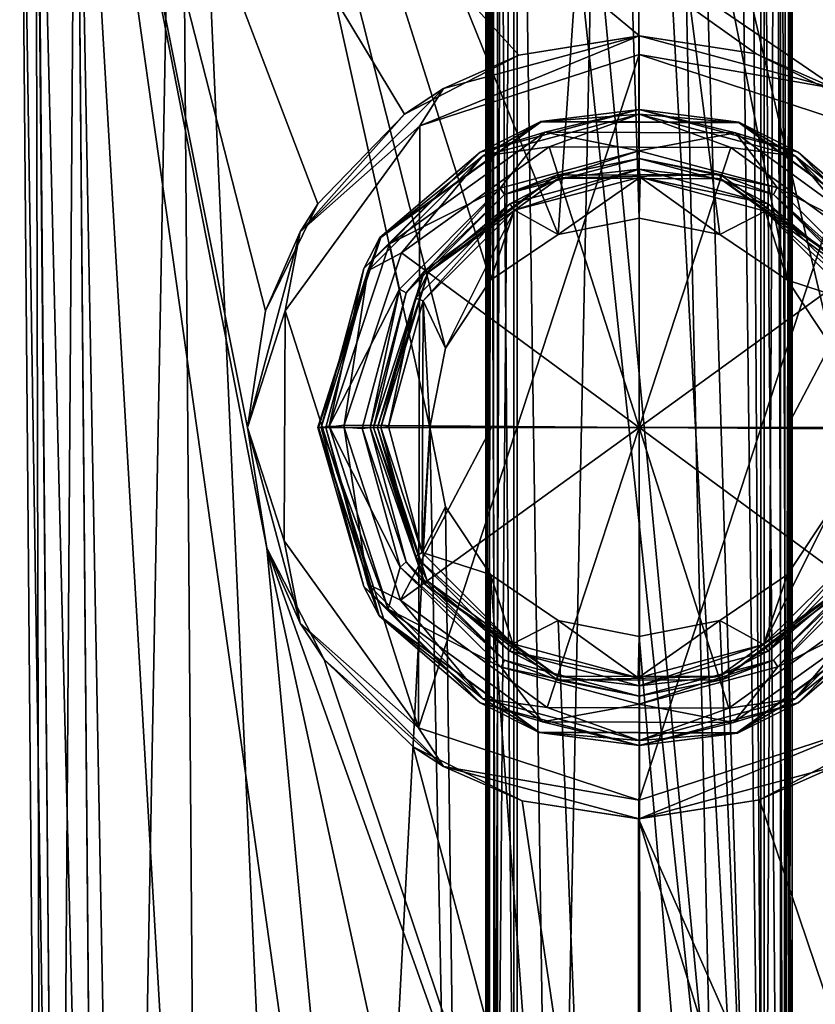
# Model space of a CAD drawing. Header units: metres. Extents: x -106 to 106, y -111 to 81.
# Tile 5 of 29: x -17 to 5, y -67 to -41. Entities that reach past the tile are written whole.
import ezdxf

# ---------------------------------------------------------------- set-up
doc = ezdxf.new("R2010")
doc.units = ezdxf.units.M
doc.layers.add('solid_20_422_013_000', color=7, linetype='CONTINUOUS')

msp = doc.modelspace()

# ---------------------------------------------------------------- linework, layer by layer
at = {"layer": 'solid_20_422_013_000'}
for points in [[(-2.287653, -88.318199, 77.696732), (-0.058142, 20.02953, 77.699997), (-3.259608, -22.351816, 77.693359)], [(-2.287653, -88.318199, 77.696732), (0.037676, -89.254524, 77.699997), (-0.058142, 20.02953, 77.699997)], [(3.259619, -86, 77.693359), (3.259585, -22.351816, 77.693359), (-0.058142, 20.02953, 77.699997)], [(2.315557, -88.291878, 77.696648), (3.259619, -86, 77.693359), (-0.058142, 20.02953, 77.699997)], [(0.037676, -89.254524, 77.699997), (2.315557, -88.291878, 77.696648), (-0.058142, 20.02953, 77.699997)], [(-15.078767, -28.81238, 19), (-13.75762, -99.579803, 19), (-12.313446, -21.756683, 19)], [(-13.75762, -99.579803, 19), (-11.684192, -103.584686, 19), (-12.313446, -21.756683, 19)], [(-2.161964, -46.834698, 19), (-0.662487, -24.99122, 19), (-12.313446, -21.756683, 19)], [(-11.684192, -103.584686, 19), (-8.486593, -106.755363, 19), (-12.313446, -21.756683, 19)], [(-5.599933, -52, 19), (-12.313446, -21.756683, 19), (-8.486593, -106.755363, 19)], [(-3.977871, -48.06007, 19), (-2.161964, -46.834698, 19), (-12.313446, -21.756683, 19)], [(-5.180429, -49.87524, 19), (-3.977871, -48.06007, 19), (-12.313446, -21.756683, 19)], [(-5.599933, -52, 19), (-5.180429, -49.87524, 19), (-12.313446, -21.756683, 19)], [(-4.09812, -86, 66.456543), (-4.006546, -22.351814, 76.949913), (-4.078592, -22.4097, 68.694206)], [(-4.006547, -86, 76.949783), (-4.006546, -22.351814, 76.949913), (-4.09812, -86, 66.456543)], [(-3.786991, -86, 77.47361), (-4.006546, -22.351814, 76.949913), (-4.006547, -86, 76.949783)], [(-3.786991, -86, 77.47361), (-3.784947, -22.351816, 77.475647), (-4.006546, -22.351814, 76.949913)], [(-3.786991, -86, 77.47361), (-3.259608, -86, 77.693359), (-3.784947, -22.351816, 77.475647)], [(-3.259608, -86, 77.693359), (-3.259608, -22.351816, 77.693359), (-3.784947, -22.351816, 77.475647)], [(-2.287653, -88.318199, 77.696732), (-3.259608, -22.351816, 77.693359), (-3.259608, -86, 77.693359)], [(3.786325, -86, 77.474274), (3.790014, -22.351816, 77.470566), (3.259585, -22.351816, 77.693359)], [(3.786325, -86, 77.474274), (3.259585, -22.351816, 77.693359), (3.259619, -86, 77.693359)], [(3.786325, -86, 77.474274), (4.006546, -86, 76.949913), (3.790014, -22.351816, 77.470566)], [(4.006546, -86, 76.949913), (4.006547, -22.351814, 76.949745), (3.790014, -22.351816, 77.470566)], [(4.006546, -86, 76.949913), (4.078593, -22.409681, 68.694176), (4.006547, -22.351814, 76.949745)], [(-4.09812, -86, 66.456543), (-4.088339, -22.410892, 67.577362), (-4.09812, -22.406483, 66.456543)], [(-4.09812, -86, 66.456543), (-4.09812, -22.406483, 66.456543), (-4.050202, -22.474401, 66.186142)], [(-4.09812, -86, 66.456543), (-4.078592, -22.4097, 68.694206), (-4.088339, -22.410892, 67.577362)], [(-4.09812, -86, 66.456543), (-4.050202, -22.474401, 66.186142), (-3.9062, -22.63464, 65.948921)], [(-3.880752, -86, 65.921951), (-4.09812, -86, 66.456543), (-3.9062, -22.63464, 65.948921)], [(-3.880752, -86, 65.921951), (-3.9062, -22.63464, 65.948921), (-3.671247, -22.850721, 65.773163)], [(3.880823, -86, 65.922028), (3.674239, -22.848013, 65.774597), (3.922522, -22.617788, 65.96772)], [(3.880823, -86, 65.922028), (4.057992, -22.464998, 66.207878), (4.09812, -22.40646, 66.456543)], [(3.880823, -86, 65.922028), (4.09812, -22.40646, 66.456543), (4.09812, -86, 66.456543)], [(3.880823, -86, 65.922028), (3.922522, -22.617788, 65.96772), (4.057992, -22.464998, 66.207878)], [(4.006546, -86, 76.949913), (4.09812, -22.40646, 66.456543), (4.088339, -22.410801, 67.577347)], [(4.09812, -86, 66.456543), (4.09812, -22.40646, 66.456543), (4.006546, -86, 76.949913)], [(4.006546, -86, 76.949913), (4.088339, -22.410801, 67.577347), (4.078593, -22.409681, 68.694176)], [(-3.880752, -86, 65.921951), (-3.671247, -22.850721, 65.773163), (-3.348151, -23.066093, 65.699997)], [(3.348149, -86, 65.699997), (3.348151, -23.06609, 65.699997), (3.674239, -22.848013, 65.774597)], [(3.880823, -86, 65.922028), (3.348149, -86, 65.699997), (3.674239, -22.848013, 65.774597)], [(-3.348149, -85.999992, 65.699997), (-3.880752, -86, 65.921951), (-3.348151, -23.066093, 65.699997)], [(3.348149, -86, 65.699997), (-3.348151, -23.066093, 65.699997), (-2.587579, -23.152555, 65.699997)], [(3.348149, -86, 65.699997), (-3.348149, -85.999992, 65.699997), (-3.348151, -23.066093, 65.699997)], [(3.348149, -86, 65.699997), (-2.587579, -23.152555, 65.699997), (-0.040487, -23.256311, 65.699997)], [(3.348149, -86, 65.699997), (-0.040487, -23.256311, 65.699997), (2.586952, -23.145308, 65.699997)], [(3.348149, -86, 65.699997), (2.586952, -23.145308, 65.699997), (2.967896, -23.109009, 65.699997)], [(3.348149, -86, 65.699997), (2.967896, -23.109009, 65.699997), (3.348151, -23.06609, 65.699997)], [(5.180429, -49.87524, 19), (5.535766, -24.379276, 19), (-0.662487, -24.99122, 19)], [(-2.161964, -46.834698, 19), (0.000001, -46.400002, 19), (-0.662487, -24.99122, 19)], [(2.161965, -46.834698, 19), (-0.662487, -24.99122, 19), (0.000001, -46.400002, 19)], [(3.977872, -48.06007, 19), (5.180429, -49.87524, 19), (-0.662487, -24.99122, 19)], [(2.161965, -46.834698, 19), (3.977872, -48.06007, 19), (-0.662487, -24.99122, 19)], [(-15.560677, -95.135185, 18.560659), (-16.139387, -28.821636, 18.560659), (-16.578709, -28.82547, 17.5)], [(-16, -95.139023, 17.5), (-15.560677, -95.135185, 18.560659), (-16.578709, -28.82547, 17.5)], [(-16, -95.139023, -5.381049), (-16, -95.139023, 17.5), (-16.578709, -28.82547, 17.5)], [(-16, -95.139023, -5.381049), (-16.578709, -28.82547, 17.5), (-16.578709, -28.82547, -14.70081)], [(-16, -95.139023, -5.381049), (-16.578709, -28.82547, -14.70081), (-16.15535, -28.966953, -15.733804)], [(-15.543162, -95.284874, -6.447195), (-16.15535, -28.966953, -15.733804), (-15.078767, -29.021139, -16.186213)], [(-16, -95.139023, -5.381049), (-16.15535, -28.966953, -15.733804), (-15.543162, -95.284874, -6.447195)], [(-16.139387, -28.821636, 18.560659), (-14.500057, -95.125931, 19), (-15.078767, -28.81238, 19)], [(-15.560677, -95.135185, 18.560659), (-14.500057, -95.125931, 19), (-16.139387, -28.821636, 18.560659)], [(-15.078767, -28.81238, 19), (-14.500057, -95.125931, 19), (-13.75762, -99.579803, 19)], [(-15.543162, -95.284874, -6.447195), (-15.078767, -29.021139, -16.186213), (-14.500057, -95.334694, -6.86645)], [(-11.434363, -91.536003, -7.400321), (-14.500057, -95.334694, -6.86645), (-15.078767, -29.021139, -16.186213)], [(6.04827, -43.447872, -14.158668), (-15.078767, -29.021139, -16.186213), (15.078767, -29.021139, -16.186213)], [(-7.105927, -85.565315, -8.239447), (-11.434363, -91.536003, -7.400321), (-15.078767, -29.021139, -16.186213)], [(-9.964027, -55.23201, -12.502515), (-7.105927, -85.565315, -8.239447), (-15.078767, -29.021139, -16.186213)], [(-10.477303, -52, -12.956744), (-9.964027, -55.23201, -12.502515), (-15.078767, -29.021139, -16.186213)], [(-10.00248, -48.883507, -13.394738), (-10.477303, -52, -12.956744), (-15.078767, -29.021139, -16.186213)], [(-8.596873, -46.01767, -13.797505), (-10.00248, -48.883507, -13.394738), (-15.078767, -29.021139, -16.186213)], [(-6.278932, -43.616631, -14.13495), (-8.596873, -46.01767, -13.797505), (-15.078767, -29.021139, -16.186213)], [(-3.220015, -42.034492, -14.357305), (-6.278932, -43.616631, -14.13495), (-15.078767, -29.021139, -16.186213)], [(0.014405, -41.521996, -14.429332), (-3.220015, -42.034492, -14.357305), (-15.078767, -29.021139, -16.186213)], [(3.132251, -42.003719, -14.361629), (0.014405, -41.521996, -14.429332), (-15.078767, -29.021139, -16.186213)], [(6.04827, -43.447872, -14.158668), (3.132251, -42.003719, -14.361629), (-15.078767, -29.021139, -16.186213)], [(-5.865417, -43.92886, -32.599998), (-5.238651, -42.926392, -32.099998), (0, -41.522697, -32.099998)], [(-5.865417, -43.92886, -32.599998), (0, -41.522697, -32.099998), (0.000001, -42.022499, -32.599998)], [(-5.238651, -42.926392, -30.799999), (-3.220015, -42.034492, -14.357305), (0, -41.522697, -30.799999)], [(0, -41.522697, -30.799999), (0, -41.522697, -32.099998), (-5.238651, -42.926392, -32.099998)], [(-5.238651, -42.926392, -30.799999), (0, -41.522697, -30.799999), (-5.238651, -42.926392, -32.099998)], [(0, -41.522697, -30.799999), (-3.220015, -42.034492, -14.357305), (0.014405, -41.521996, -14.429332)], [(0, -41.522697, -30.799999), (0.014405, -41.521996, -14.429332), (3.132251, -42.003719, -14.361629)], [(3.132251, -42.003719, -14.361629), (0, -41.522697, -32.099998), (0, -41.522697, -30.799999)], [(5.238651, -42.926392, -32.099998), (0, -41.522697, -32.099998), (3.132251, -42.003719, -14.361629)], [(0.000001, -42.022499, -32.599998), (0, -41.522697, -32.099998), (5.238651, -42.926392, -32.099998)], [(-5.238651, -42.926392, -30.799999), (-6.278932, -43.616631, -14.13495), (-3.220015, -42.034492, -14.357305)], [(-5.902966, -60.043556, -32.599998), (0.000001, -42.022499, -32.599998), (0.000001, -61.977501, -32.599998)], [(-5.865417, -43.92886, -32.599998), (0.000001, -42.022499, -32.599998), (-5.902966, -60.043556, -32.599998)], [(5.902967, -43.956444, -32.599998), (0.000001, -42.022499, -32.599998), (5.238651, -42.926392, -32.099998)], [(0.000001, -61.977501, -32.599998), (0.000001, -42.022499, -32.599998), (5.902967, -43.956444, -32.599998)], [(5.238651, -42.926392, -32.099998), (3.132251, -42.003719, -14.361629), (6.04827, -43.447872, -14.158668)], [(-9.07361, -46.761349, -30.799999), (-6.278932, -43.616631, -14.13495), (-5.238651, -42.926392, -30.799999)], [(-5.238651, -42.926392, -30.799999), (-5.238651, -42.926392, -32.099998), (-9.07361, -46.761349, -32.099998)], [(-5.865417, -43.92886, -32.599998), (-9.07361, -46.761349, -32.099998), (-5.238651, -42.926392, -32.099998)], [(-9.07361, -46.761349, -30.799999), (-5.238651, -42.926392, -30.799999), (-9.07361, -46.761349, -32.099998)], [(-9.07361, -46.761349, -30.799999), (-8.596873, -46.01767, -13.797505), (-6.278932, -43.616631, -14.13495)], [(0, -43.489574, 45.988796), (-2.526407, -44.097851, 45.900002), (-4.255213, -44.629753, 45.988796)], [(0, -43.489574, 45.988796), (-4.255213, -44.629753, 45.988796), (-2.632315, -43.815533, 46.202618)], [(0, -43.616364, 48.235332), (-2.616622, -43.824337, 47.712509), (-4.191817, -44.739559, 48.235332)], [(0, -43.616364, 48.235332), (-4.191817, -44.739559, 48.235332), (-2.40484, -44.48605, 48.498581)], [(0, -43.489574, 45.988796), (-2.632315, -43.815533, 46.202618), (2.672994, -43.828728, 46.202618)], [(0, -43.616364, 48.235332), (2.676654, -43.843792, 47.712509), (-2.616622, -43.824337, 47.712509)], [(0, -43.489574, 45.988796), (2.584917, -44.116798, 45.900002), (-2.526407, -44.097851, 45.900002)], [(0, -43.616364, 48.235332), (-2.40484, -44.48605, 48.498581), (2.460014, -44.503933, 48.498581)], [(4.255213, -44.629753, 45.988796), (2.584917, -44.116798, 45.900002), (0, -43.489574, 45.988796)], [(4.255213, -44.629753, 45.988796), (0, -43.489574, 45.988796), (2.672994, -43.828728, 46.202618)], [(4.191818, -44.739559, 48.235332), (2.676654, -43.843792, 47.712509), (0, -43.616364, 48.235332)], [(4.191818, -44.739559, 48.235332), (0, -43.616364, 48.235332), (2.460014, -44.503933, 48.498581)], [(-5.865417, -43.92886, -32.599998), (-9.475439, -48.881664, -32.599998), (-9.07361, -46.761349, -32.099998)], [(-5.865417, -43.92886, -32.599998), (-5.902966, -60.043556, -32.599998), (-9.475439, -48.881664, -32.599998)], [(-4.255213, -44.629753, 45.988796), (-6.935245, -46.918961, 46.202618), (-2.632315, -43.815533, 46.202618)], [(-6.914955, -46.913589, 47.712509), (-2.632315, -43.815533, 46.202618), (-6.935245, -46.918961, 46.202618)], [(-6.914955, -46.913589, 47.712509), (-2.616622, -43.824337, 47.712509), (-2.632315, -43.815533, 46.202618)], [(-4.191817, -44.739559, 48.235332), (-2.616622, -43.824337, 47.712509), (-6.914955, -46.913589, 47.712509)], [(-2.616622, -43.824337, 47.712509), (2.672994, -43.828728, 46.202618), (-2.632315, -43.815533, 46.202618)], [(-2.616622, -43.824337, 47.712509), (2.676654, -43.843792, 47.712509), (2.672994, -43.828728, 46.202618)], [(0.000001, -61.977501, -32.599998), (5.902967, -43.956444, -32.599998), (5.865418, -60.07114, -32.599998)], [(4.255213, -44.629753, 45.988796), (2.672994, -43.828728, 46.202618), (6.960434, -46.953522, 46.202618)], [(2.676654, -43.843792, 47.712509), (6.960434, -46.953522, 46.202618), (2.672994, -43.828728, 46.202618)], [(2.676654, -43.843792, 47.712509), (6.952161, -46.964561, 47.712509), (6.960434, -46.953522, 46.202618)], [(4.191818, -44.739559, 48.235332), (6.952161, -46.964561, 47.712509), (2.676654, -43.843792, 47.712509)], [(-6.68294, -47.083, 45.900002), (-2.526407, -44.097851, 45.900002), (-3.715183, -45.594311, 45.900002)], [(-4.255213, -44.629753, 45.988796), (-2.526407, -44.097851, 45.900002), (-6.68294, -47.083, 45.900002)], [(-2.526407, -44.097851, 45.900002), (-0.005424, -44.593765, 45.900002), (-3.715183, -45.594311, 45.900002)], [(-2.526407, -44.097851, 45.900002), (2.584917, -44.116798, 45.900002), (-0.005424, -44.593765, 45.900002)], [(2.584917, -44.116798, 45.900002), (3.693479, -45.581753, 45.900002), (-0.005424, -44.593765, 45.900002)], [(2.584917, -44.116798, 45.900002), (6.719285, -47.132786, 45.900002), (3.693479, -45.581753, 45.900002)], [(4.255213, -44.629753, 45.988796), (6.719285, -47.132786, 45.900002), (2.584917, -44.116798, 45.900002)], [(-2.40484, -44.48605, 48.498581), (-6.355279, -47.325268, 48.498581), (0, -52, 49.019531)], [(-4.191817, -44.739559, 48.235332), (-6.355279, -47.325268, 48.498581), (-2.40484, -44.48605, 48.498581)], [(2.460014, -44.503933, 48.498581), (-2.40484, -44.48605, 48.498581), (0, -52, 49.019531)], [(6.389474, -47.372112, 48.498581), (2.460014, -44.503933, 48.498581), (0, -52, 49.019531)], [(4.191818, -44.739559, 48.235332), (2.460014, -44.503933, 48.498581), (6.389474, -47.372112, 48.498581)], [(-4.255213, -44.629753, 45.988796), (-6.68294, -47.083, 45.900002), (-7.370245, -47.744785, 45.988796)], [(-4.255213, -44.629753, 45.988796), (-7.370245, -47.744785, 45.988796), (-6.935245, -46.918961, 46.202618)], [(-4.191817, -44.739559, 48.235332), (-6.914955, -46.913589, 47.712509), (-7.260441, -47.808182, 48.235332)], [(-4.191817, -44.739559, 48.235332), (-7.260441, -47.808182, 48.235332), (-6.355279, -47.325268, 48.498581)], [(-3.597765, -45.76849, 45.813309), (-3.715183, -45.594311, 45.900002), (-0.005424, -44.593765, 45.900002)], [(0, -44.80447, 45.813309), (-3.597765, -45.76849, 45.813309), (-0.005424, -44.593765, 45.900002)], [(0, -44.80447, 45.813309), (-2.213053, -45.246883, 45.602619), (-3.597765, -45.76849, 45.813309)], [(0, -44.80447, 45.813309), (2.17046, -45.23307, 45.602619), (-2.213053, -45.246883, 45.602619)], [(3.693479, -45.581753, 45.900002), (0, -44.80447, 45.813309), (-0.005424, -44.593765, 45.900002)], [(3.597765, -45.76849, 45.813309), (2.17046, -45.23307, 45.602619), (0, -44.80447, 45.813309)], [(3.693479, -45.581753, 45.900002), (3.597765, -45.76849, 45.813309), (0, -44.80447, 45.813309)], [(7.260441, -47.808182, 48.235332), (6.952161, -46.964561, 47.712509), (4.191818, -44.739559, 48.235332)], [(7.260441, -47.808182, 48.235332), (4.191818, -44.739559, 48.235332), (6.389474, -47.372112, 48.498581)], [(7.370245, -47.744785, 45.988796), (6.719285, -47.132786, 45.900002), (4.255213, -44.629753, 45.988796)], [(7.370245, -47.744785, 45.988796), (4.255213, -44.629753, 45.988796), (6.960434, -46.953522, 46.202618)], [(-5.645203, -47.856567, 33.697384), (-5.75453, -47.830158, 45.602619), (-2.213053, -45.246883, 45.602619)], [(-3.597765, -45.76849, 45.813309), (-2.213053, -45.246883, 45.602619), (-5.75453, -47.830158, 45.602619)], [(-2.139698, -45.332314, 33.697384), (-5.645203, -47.856567, 33.697384), (-2.213053, -45.246883, 45.602619)], [(-3.456858, -46.012547, 33.486851), (-5.645203, -47.856567, 33.697384), (-2.139698, -45.332314, 33.697384)], [(0, -45.086285, 33.486851), (-3.330781, -46.18504, 33.400002), (-3.456858, -46.012547, 33.486851)], [(0, -45.086285, 33.486851), (-3.456858, -46.012547, 33.486851), (-2.139698, -45.332314, 33.697384)], [(0, -45.086285, 33.486851), (0.026019, -45.297707, 33.400002), (-3.330781, -46.18504, 33.400002)], [(-3.330781, -46.18504, 33.400002), (0.026019, -45.297707, 33.400002), (-2.161964, -46.834698, 33.400002)], [(-2.139698, -45.332314, 33.697384), (-2.213053, -45.246883, 45.602619), (2.17046, -45.23307, 45.602619)], [(0.026019, -45.297707, 33.400002), (0.000001, -46.400002, 33.400002), (-2.161964, -46.834698, 33.400002)], [(0, -45.086285, 33.486851), (-2.139698, -45.332314, 33.697384), (2.180054, -45.345398, 33.697384)], [(2.180054, -45.345398, 33.697384), (-2.139698, -45.332314, 33.697384), (2.17046, -45.23307, 45.602619)], [(3.456859, -46.012547, 33.486851), (0.026019, -45.297707, 33.400002), (0, -45.086285, 33.486851)], [(3.456859, -46.012547, 33.486851), (0, -45.086285, 33.486851), (2.180054, -45.345398, 33.697384)], [(2.161965, -46.834698, 33.400002), (0.000001, -46.400002, 33.400002), (0.026019, -45.297707, 33.400002)], [(2.161965, -46.834698, 33.400002), (0.026019, -45.297707, 33.400002), (3.374169, -46.210102, 33.400002)], [(3.456859, -46.012547, 33.486851), (3.374169, -46.210102, 33.400002), (0.026019, -45.297707, 33.400002)], [(2.180054, -45.345398, 33.697384), (2.17046, -45.23307, 45.602619), (5.728144, -47.793983, 45.602619)], [(3.597765, -45.76849, 45.813309), (5.728144, -47.793983, 45.602619), (2.17046, -45.23307, 45.602619)], [(-6.68294, -47.083, 45.900002), (-3.715183, -45.594311, 45.900002), (-6.412465, -48.295311, 45.900002)], [(-6.231512, -48.402233, 45.813309), (-6.412465, -48.295311, 45.900002), (-3.715183, -45.594311, 45.900002)], [(-3.597765, -45.76849, 45.813309), (-6.231512, -48.402233, 45.813309), (-3.715183, -45.594311, 45.900002)], [(5.670202, -47.890846, 33.697384), (2.180054, -45.345398, 33.697384), (5.728144, -47.793983, 45.602619)], [(3.456859, -46.012547, 33.486851), (2.180054, -45.345398, 33.697384), (5.670202, -47.890846, 33.697384)], [(3.693479, -45.581753, 45.900002), (6.392667, -48.261215, 45.900002), (3.597765, -45.76849, 45.813309)], [(6.719285, -47.132786, 45.900002), (6.392667, -48.261215, 45.900002), (3.693479, -45.581753, 45.900002)], [(-3.597765, -45.76849, 45.813309), (-5.75453, -47.830158, 45.602619), (-6.231512, -48.402233, 45.813309)], [(6.231512, -48.402237, 45.813309), (5.728144, -47.793983, 45.602619), (3.597765, -45.76849, 45.813309)], [(6.392667, -48.261215, 45.900002), (6.231512, -48.402237, 45.813309), (3.597765, -45.76849, 45.813309)], [(-9.07361, -46.761349, -30.799999), (-10.00248, -48.883507, -13.394738), (-8.596873, -46.01767, -13.797505)], [(-3.456858, -46.012547, 33.486851), (-5.782138, -48.611393, 33.400002), (-5.987454, -48.54314, 33.486851)], [(-3.456858, -46.012547, 33.486851), (-5.987454, -48.54314, 33.486851), (-5.645203, -47.856567, 33.697384)], [(-3.456858, -46.012547, 33.486851), (-3.330781, -46.18504, 33.400002), (-5.782138, -48.611393, 33.400002)], [(5.987455, -48.54314, 33.486851), (3.374169, -46.210102, 33.400002), (3.456859, -46.012547, 33.486851)], [(5.987455, -48.54314, 33.486851), (3.456859, -46.012547, 33.486851), (5.670202, -47.890846, 33.697384)], [(-5.782138, -48.611393, 33.400002), (-3.330781, -46.18504, 33.400002), (-5.180429, -49.87524, 33.400002)], [(-3.330781, -46.18504, 33.400002), (-3.977871, -48.06007, 33.400002), (-5.180429, -49.87524, 33.400002)], [(-3.330781, -46.18504, 33.400002), (-2.161964, -46.834698, 33.400002), (-3.977871, -48.06007, 33.400002)], [(3.977872, -48.06007, 33.400002), (2.161965, -46.834698, 33.400002), (3.374169, -46.210102, 33.400002)], [(3.977872, -48.06007, 33.400002), (3.374169, -46.210102, 33.400002), (5.806548, -48.653393, 33.400002)], [(5.987455, -48.54314, 33.486851), (5.806548, -48.653393, 33.400002), (3.374169, -46.210102, 33.400002)], [(0.000001, -46.400002, 33.400002), (0.000001, -46.400002, 19), (-2.161964, -46.834698, 19)], [(-2.161964, -46.834698, 33.400002), (0.000001, -46.400002, 33.400002), (-2.161964, -46.834698, 19)], [(2.161965, -46.834698, 33.400002), (2.161965, -46.834698, 19), (0.000001, -46.400002, 19)], [(2.161965, -46.834698, 33.400002), (0.000001, -46.400002, 19), (0.000001, -46.400002, 33.400002)], [(-10.477303, -52, -30.799999), (-10.00248, -48.883507, -13.394738), (-9.07361, -46.761349, -30.799999)], [(-9.07361, -46.761349, -30.799999), (-9.07361, -46.761349, -32.099998), (-10.477303, -52, -32.099998)], [(-9.475439, -48.881664, -32.599998), (-10.477303, -52, -32.099998), (-9.07361, -46.761349, -32.099998)], [(-10.477303, -52, -30.799999), (-9.07361, -46.761349, -30.799999), (-10.477303, -52, -32.099998)], [(-8.58395, -51.936893, 47.712509), (-6.914955, -46.913589, 47.712509), (-6.935245, -46.918961, 46.202618)], [(-7.260441, -47.808182, 48.235332), (-6.914955, -46.913589, 47.712509), (-8.58395, -51.936893, 47.712509)], [(-2.161964, -46.834698, 33.400002), (-2.161964, -46.834698, 19), (-3.977871, -48.06007, 19)], [(-3.977871, -48.06007, 33.400002), (-2.161964, -46.834698, 33.400002), (-3.977871, -48.06007, 19)], [(3.977872, -48.06007, 33.400002), (3.977872, -48.06007, 19), (2.161965, -46.834698, 19)], [(3.977872, -48.06007, 33.400002), (2.161965, -46.834698, 19), (2.161965, -46.834698, 33.400002)], [(-8.510411, -52, 45.988781), (-8.597359, -52, 46.202618), (-6.935245, -46.918961, 46.202618)], [(-8.58395, -51.936893, 47.712509), (-6.935245, -46.918961, 46.202618), (-8.597359, -52, 46.202618)], [(-7.370245, -47.744785, 45.988796), (-8.510411, -52, 45.988781), (-6.935245, -46.918961, 46.202618)], [(-8.298809, -51.96904, 45.900002), (-6.68294, -47.083, 45.900002), (-6.412465, -48.295311, 45.900002)], [(-7.370245, -47.744785, 45.988796), (-6.68294, -47.083, 45.900002), (-8.298809, -51.96904, 45.900002)], [(-6.355279, -47.325268, 48.498581), (-7.889192, -51.942001, 48.498581), (0, -52, 49.019531)], [(-7.260441, -47.808182, 48.235332), (-7.889192, -51.942001, 48.498581), (-6.355279, -47.325268, 48.498581)], [(6.389474, -47.372112, 48.498581), (0, -52, 49.019531), (3.953293, -52, 48.889153)], [(6.389474, -47.372112, 48.498581), (3.953293, -52, 48.889153), (7.889405, -52, 48.498581)], [(-7.260441, -47.808182, 48.235332), (-8.58395, -51.936893, 47.712509), (-8.584182, -52, 47.712509)], [(-7.260441, -47.808182, 48.235332), (-8.584182, -52, 47.712509), (-8.383635, -52, 48.235332)], [(-7.370245, -47.744785, 45.988796), (-8.298809, -51.96904, 45.900002), (-8.510411, -52, 45.988781)], [(-7.260441, -47.808182, 48.235332), (-8.383635, -52, 48.235332), (-7.889192, -51.942001, 48.498581)], [(-5.75453, -47.830158, 45.602619), (-7.002595, -52, 33.697384), (-7.10649, -52, 45.602619)], [(-6.231512, -48.402233, 45.813309), (-5.75453, -47.830158, 45.602619), (-7.10649, -52, 45.602619)], [(-5.645203, -47.856567, 33.697384), (-7.002595, -52, 33.697384), (-5.75453, -47.830158, 45.602619)], [(-5.645203, -47.856567, 33.697384), (-6.913716, -52, 33.486851), (-7.002595, -52, 33.697384)], [(-5.987454, -48.54314, 33.486851), (-6.913716, -52, 33.486851), (-5.645203, -47.856567, 33.697384)], [(-3.977871, -48.06007, 33.400002), (-3.977871, -48.06007, 19), (-5.180429, -49.87524, 19)], [(-5.180429, -49.87524, 33.400002), (-3.977871, -48.06007, 33.400002), (-5.180429, -49.87524, 19)], [(5.180429, -49.87524, 33.400002), (5.180429, -49.87524, 19), (3.977872, -48.06007, 19)], [(5.180429, -49.87524, 33.400002), (3.977872, -48.06007, 19), (3.977872, -48.06007, 33.400002)], [(5.180429, -49.87524, 33.400002), (3.977872, -48.06007, 33.400002), (5.806548, -48.653393, 33.400002)], [(-8.298809, -51.96904, 45.900002), (-6.412465, -48.295311, 45.900002), (-7.410251, -52.027184, 45.900002)], [(-7.19553, -52, 45.813309), (-7.410251, -52.027184, 45.900002), (-6.412465, -48.295311, 45.900002)], [(-6.231512, -48.402233, 45.813309), (-7.19553, -52, 45.813309), (-6.412465, -48.295311, 45.900002)], [(-6.231512, -48.402233, 45.813309), (-7.10649, -52, 45.602619), (-7.19553, -52, 45.813309)], [(-5.987454, -48.54314, 33.486851), (-6.705998, -51.976295, 33.400002), (-6.913716, -52, 33.486851)], [(-5.987454, -48.54314, 33.486851), (-5.782138, -48.611393, 33.400002), (-6.705998, -51.976295, 33.400002)], [(-5.782138, -48.611393, 33.400002), (-5.806547, -55.346607, 33.400002), (-6.705998, -51.976295, 33.400002)], [(-5.782138, -48.611393, 33.400002), (-5.599933, -52, 33.400002), (-5.806547, -55.346607, 33.400002)], [(-5.782138, -48.611393, 33.400002), (-5.180429, -49.87524, 33.400002), (-5.599933, -52, 33.400002)], [(-9.475439, -48.881664, -32.599998), (-9.501432, -55.039818, -32.599998), (-10.477303, -52, -32.099998)], [(-10.477303, -52, -30.799999), (-10.477303, -52, -12.956744), (-10.00248, -48.883507, -13.394738)], [(-9.475439, -48.881664, -32.599998), (-5.902966, -60.043556, -32.599998), (-9.501432, -55.039818, -32.599998)], [(-5.180429, -49.87524, 33.400002), (-5.180429, -49.87524, 19), (-5.599933, -52, 19)], [(-5.599933, -52, 33.400002), (-5.180429, -49.87524, 33.400002), (-5.599933, -52, 19)], [(-9.07361, -57.238651, -32.099998), (-9.964027, -55.23201, -12.502515), (-10.477303, -52, -12.956744)], [(-10.477303, -52, -30.799999), (-9.07361, -57.238651, -32.099998), (-10.477303, -52, -12.956744)], [(-10.477303, -52, -30.799999), (-10.477303, -52, -32.099998), (-9.07361, -57.238651, -32.099998)], [(-9.501432, -55.039818, -32.599998), (-9.07361, -57.238651, -32.099998), (-10.477303, -52, -32.099998)], [(-8.584182, -52, 47.712509), (-8.58395, -51.936893, 47.712509), (-8.597359, -52, 46.202618)], [(-7.370245, -56.255215, 45.988796), (-8.597359, -52, 46.202618), (-8.510411, -52, 45.988781)], [(-6.960433, -57.046478, 46.202618), (-8.584182, -52, 47.712509), (-8.597359, -52, 46.202618)], [(-7.370245, -56.255215, 45.988796), (-6.960433, -57.046478, 46.202618), (-8.597359, -52, 46.202618)], [(-6.960433, -57.046478, 46.202618), (-6.95216, -57.035439, 47.712509), (-8.584182, -52, 47.712509)], [(-8.383635, -52, 48.235332), (-8.584182, -52, 47.712509), (-6.95216, -57.035439, 47.712509)], [(-8.510411, -52, 45.988781), (-8.298809, -51.96904, 45.900002), (-6.719285, -56.867214, 45.900002)], [(-7.370245, -56.255215, 45.988796), (-8.510411, -52, 45.988781), (-6.719285, -56.867214, 45.900002)], [(-5.599933, -52, 19), (-8.486593, -106.755363, 19), (-4.478383, -108.790375, 19)], [(-7.889192, -51.942001, 48.498581), (-8.383635, -52, 48.235332), (-7.889405, -52, 48.498581)], [(-8.383635, -52, 48.235332), (-6.95216, -57.035439, 47.712509), (-7.260441, -56.191818, 48.235332)], [(-8.383635, -52, 48.235332), (-7.260441, -56.191818, 48.235332), (-7.889405, -52, 48.498581)], [(-6.392666, -55.738785, 45.900002), (-8.298809, -51.96904, 45.900002), (-7.410251, -52.027184, 45.900002)], [(-6.392666, -55.738785, 45.900002), (-6.719285, -56.867214, 45.900002), (-8.298809, -51.96904, 45.900002)], [(-7.889192, -51.942001, 48.498581), (-7.889405, -52, 48.498581), (0, -52, 49.019531)], [(-7.260441, -56.191818, 48.235332), (-6.389473, -56.627888, 48.498581), (-7.889405, -52, 48.498581)], [(-3.953293, -52, 48.889153), (-7.889405, -52, 48.498581), (-6.389473, -56.627888, 48.498581)], [(0, -52, 49.019531), (-7.889405, -52, 48.498581), (-3.953293, -52, 48.889153)], [(-6.231512, -55.597767, 45.813309), (-7.410251, -52.027184, 45.900002), (-7.19553, -52, 45.813309)], [(-6.231512, -55.597767, 45.813309), (-6.392666, -55.738785, 45.900002), (-7.410251, -52.027184, 45.900002)], [(-7.19553, -52, 45.813309), (-7.10649, -52, 45.602619), (-5.728143, -56.206017, 45.602619)], [(-6.231512, -55.597767, 45.813309), (-7.19553, -52, 45.813309), (-5.728143, -56.206017, 45.602619)], [(-7.10649, -52, 45.602619), (-7.002595, -52, 33.697384), (-5.670201, -56.109154, 33.697384)], [(-5.728143, -56.206017, 45.602619), (-7.10649, -52, 45.602619), (-5.670201, -56.109154, 33.697384)], [(-5.987455, -55.45686, 33.486851), (-5.670201, -56.109154, 33.697384), (-7.002595, -52, 33.697384)], [(-6.913716, -52, 33.486851), (-5.987455, -55.45686, 33.486851), (-7.002595, -52, 33.697384)], [(-6.913716, -52, 33.486851), (-6.705998, -51.976295, 33.400002), (-5.806547, -55.346607, 33.400002)], [(-6.913716, -52, 33.486851), (-5.806547, -55.346607, 33.400002), (-5.987455, -55.45686, 33.486851)], [(0, -52, 49.019531), (-6.389473, -56.627888, 48.498581), (-2.460013, -59.496067, 48.498581)], [(0, -52, 49.019531), (-3.953293, -52, 48.889153), (-6.389473, -56.627888, 48.498581)], [(-5.806547, -55.346607, 33.400002), (-5.599933, -52, 33.400002), (-5.180429, -54.12476, 33.400002)], [(-5.180429, -54.12476, 19), (-5.599933, -52, 19), (-4.478383, -108.790375, 19)], [(-5.599933, -52, 33.400002), (-5.599933, -52, 19), (-5.180429, -54.12476, 19)], [(-5.180429, -54.12476, 33.400002), (-5.599933, -52, 33.400002), (-5.180429, -54.12476, 19)], [(0, -52, 49.019531), (-2.460013, -59.496067, 48.498581), (2.404841, -59.51395, 48.498581)], [(0, -52, 49.019531), (2.404841, -59.51395, 48.498581), (6.35528, -56.674732, 48.498581)], [(0, -52, 49.019531), (6.35528, -56.674732, 48.498581), (7.889192, -52.057999, 48.498581)], [(0, -52, 49.019531), (7.889192, -52.057999, 48.498581), (7.889405, -52, 48.498581)], [(3.953293, -52, 48.889153), (0, -52, 49.019531), (7.889405, -52, 48.498581)], [(-5.806547, -55.346607, 33.400002), (-5.180429, -54.12476, 33.400002), (-3.977871, -55.93993, 33.400002)], [(-3.977871, -55.93993, 19), (-5.180429, -54.12476, 19), (-4.478383, -108.790375, 19)], [(-5.180429, -54.12476, 33.400002), (-5.180429, -54.12476, 19), (-3.977871, -55.93993, 19)], [(-3.977871, -55.93993, 33.400002), (-5.180429, -54.12476, 33.400002), (-3.977871, -55.93993, 19)], [(5.180429, -54.12476, 33.400002), (5.782139, -55.388607, 33.400002), (3.330781, -57.81496, 33.400002)], [(3.977872, -55.93993, 33.400002), (5.180429, -54.12476, 33.400002), (3.330781, -57.81496, 33.400002)], [(5.180429, -54.12476, 19), (3.977872, -55.93993, 19), (4.386328, -108.819931, 19)], [(3.977872, -55.93993, 33.400002), (3.977872, -55.93993, 19), (5.180429, -54.12476, 19)], [(3.977872, -55.93993, 33.400002), (5.180429, -54.12476, 19), (5.180429, -54.12476, 33.400002)], [(5.180429, -54.12476, 19), (4.386328, -108.819931, 19), (8.407968, -106.811722, 19)], [(-9.501432, -55.039818, -32.599998), (-5.902966, -60.043556, -32.599998), (-9.07361, -57.238651, -32.099998)], [(-9.964027, -55.23201, -12.502515), (0, -83.255806, -8.564028), (-3.729231, -83.8452, -8.481194)], [(-9.964027, -55.23201, -12.502515), (-8.430058, -58.212051, -12.083697), (0, -83.255806, -8.564028)], [(-9.964027, -55.23201, -12.502515), (-3.729231, -83.8452, -8.481194), (-7.105927, -85.565315, -8.239447)], [(-9.07361, -57.238651, -32.099998), (-8.430058, -58.212051, -12.083697), (-9.964027, -55.23201, -12.502515)], [(-5.987455, -55.45686, 33.486851), (-5.806547, -55.346607, 33.400002), (-3.374168, -57.789898, 33.400002)], [(-3.374168, -57.789898, 33.400002), (-5.806547, -55.346607, 33.400002), (-3.977871, -55.93993, 33.400002)], [(-6.231512, -55.597767, 45.813309), (-3.597765, -58.23151, 45.813309), (-6.392666, -55.738785, 45.900002)], [(-6.231512, -55.597767, 45.813309), (-5.728143, -56.206017, 45.602619), (-3.597765, -58.23151, 45.813309)], [(-5.987455, -55.45686, 33.486851), (-3.374168, -57.789898, 33.400002), (-3.456858, -57.987453, 33.486851)], [(-5.987455, -55.45686, 33.486851), (-3.456858, -57.987453, 33.486851), (-5.670201, -56.109154, 33.697384)], [(3.456859, -57.987453, 33.486851), (3.330781, -57.81496, 33.400002), (5.782139, -55.388607, 33.400002)], [(3.456859, -57.987453, 33.486851), (5.782139, -55.388607, 33.400002), (5.987454, -55.45686, 33.486851)], [(3.456859, -57.987453, 33.486851), (5.987454, -55.45686, 33.486851), (5.645204, -56.143433, 33.697384)], [(3.597765, -58.23151, 45.813309), (5.754531, -56.169842, 45.602619), (6.231512, -55.597767, 45.813309)], [(3.597765, -58.23151, 45.813309), (6.231512, -55.597767, 45.813309), (3.715184, -58.405689, 45.900002)], [(6.231512, -55.597767, 45.813309), (6.412465, -55.704689, 45.900002), (3.715184, -58.405689, 45.900002)], [(-6.392666, -55.738785, 45.900002), (-3.693478, -58.418247, 45.900002), (-6.719285, -56.867214, 45.900002)], [(-3.597765, -58.23151, 45.813309), (-3.693478, -58.418247, 45.900002), (-6.392666, -55.738785, 45.900002)], [(3.715184, -58.405689, 45.900002), (6.412465, -55.704689, 45.900002), (6.68294, -56.917, 45.900002)], [(-5.728143, -56.206017, 45.602619), (-5.670201, -56.109154, 33.697384), (-2.180053, -58.654602, 33.697384)], [(-3.456858, -57.987453, 33.486851), (-2.180053, -58.654602, 33.697384), (-5.670201, -56.109154, 33.697384)], [(-3.977871, -55.93993, 19), (-4.478383, -108.790375, 19), (-0.048333, -109.49984, 19)], [(-2.161964, -57.165302, 19), (-3.977871, -55.93993, 19), (-0.048333, -109.49984, 19)], [(-3.977871, -55.93993, 33.400002), (-3.977871, -55.93993, 19), (-2.161964, -57.165302, 19)], [(-2.161964, -57.165302, 33.400002), (-3.977871, -55.93993, 33.400002), (-2.161964, -57.165302, 19)], [(-3.374168, -57.789898, 33.400002), (-3.977871, -55.93993, 33.400002), (-2.161964, -57.165302, 33.400002)], [(3.977872, -55.93993, 19), (2.161965, -57.165302, 19), (4.386328, -108.819931, 19)], [(2.161965, -57.165302, 33.400002), (2.161965, -57.165302, 19), (3.977872, -55.93993, 19)], [(2.161965, -57.165302, 33.400002), (3.977872, -55.93993, 19), (3.977872, -55.93993, 33.400002)], [(2.161965, -57.165302, 33.400002), (3.977872, -55.93993, 33.400002), (3.330781, -57.81496, 33.400002)], [(-7.370245, -56.255215, 45.988796), (-6.719285, -56.867214, 45.900002), (-4.255213, -59.370247, 45.988796)], [(-7.370245, -56.255215, 45.988796), (-4.255213, -59.370247, 45.988796), (-6.960433, -57.046478, 46.202618)], [(-7.260441, -56.191818, 48.235332), (-6.95216, -57.035439, 47.712509), (-4.191817, -59.260441, 48.235332)], [(-7.260441, -56.191818, 48.235332), (-4.191817, -59.260441, 48.235332), (-6.389473, -56.627888, 48.498581)], [(-2.17046, -58.76693, 45.602619), (-5.728143, -56.206017, 45.602619), (-2.180053, -58.654602, 33.697384)], [(-3.597765, -58.23151, 45.813309), (-5.728143, -56.206017, 45.602619), (-2.17046, -58.76693, 45.602619)], [(3.456859, -57.987453, 33.486851), (5.645204, -56.143433, 33.697384), (2.139699, -58.667686, 33.697384)], [(2.213054, -58.753117, 45.602619), (2.139699, -58.667686, 33.697384), (5.645204, -56.143433, 33.697384)], [(5.754531, -56.169842, 45.602619), (2.213054, -58.753117, 45.602619), (5.645204, -56.143433, 33.697384)], [(3.597765, -58.23151, 45.813309), (2.213054, -58.753117, 45.602619), (5.754531, -56.169842, 45.602619)], [(4.191818, -59.260441, 48.235332), (6.914956, -57.086411, 47.712509), (7.260441, -56.191818, 48.235332)], [(4.191818, -59.260441, 48.235332), (7.260441, -56.191818, 48.235332), (6.35528, -56.674732, 48.498581)], [(4.255213, -59.370247, 45.988796), (6.68294, -56.917, 45.900002), (7.370245, -56.255215, 45.988796)], [(4.255213, -59.370247, 45.988796), (7.370245, -56.255215, 45.988796), (6.935246, -57.081039, 46.202618)], [(-4.191817, -59.260441, 48.235332), (-2.460013, -59.496067, 48.498581), (-6.389473, -56.627888, 48.498581)], [(-3.693478, -58.418247, 45.900002), (-2.584916, -59.883202, 45.900002), (-6.719285, -56.867214, 45.900002)], [(-4.255213, -59.370247, 45.988796), (-6.719285, -56.867214, 45.900002), (-2.584916, -59.883202, 45.900002)], [(4.191818, -59.260441, 48.235332), (6.35528, -56.674732, 48.498581), (2.404841, -59.51395, 48.498581)], [(3.715184, -58.405689, 45.900002), (6.68294, -56.917, 45.900002), (2.526407, -59.902149, 45.900002)], [(4.255213, -59.370247, 45.988796), (2.526407, -59.902149, 45.900002), (6.68294, -56.917, 45.900002)], [(-6.960433, -57.046478, 46.202618), (-2.676653, -60.156208, 47.712509), (-6.95216, -57.035439, 47.712509)], [(-6.960433, -57.046478, 46.202618), (-2.672993, -60.171272, 46.202618), (-2.676653, -60.156208, 47.712509)], [(-4.255213, -59.370247, 45.988796), (-2.672993, -60.171272, 46.202618), (-6.960433, -57.046478, 46.202618)], [(-4.191817, -59.260441, 48.235332), (-6.95216, -57.035439, 47.712509), (-2.676653, -60.156208, 47.712509)], [(-0.026018, -58.702293, 33.400002), (-3.374168, -57.789898, 33.400002), (-2.161964, -57.165302, 33.400002)], [(0.000001, -57.599998, 19), (-2.161964, -57.165302, 19), (-0.048333, -109.49984, 19)], [(-2.161964, -57.165302, 33.400002), (-2.161964, -57.165302, 19), (0.000001, -57.599998, 19)], [(-2.161964, -57.165302, 33.400002), (0.000001, -57.599998, 19), (0.000001, -57.599998, 33.400002)], [(-0.026018, -58.702293, 33.400002), (-2.161964, -57.165302, 33.400002), (0.000001, -57.599998, 33.400002)], [(2.161965, -57.165302, 33.400002), (-0.026018, -58.702293, 33.400002), (0.000001, -57.599998, 33.400002)], [(2.161965, -57.165302, 33.400002), (3.330781, -57.81496, 33.400002), (-0.026018, -58.702293, 33.400002)], [(2.161965, -57.165302, 19), (0.000001, -57.599998, 19), (4.386328, -108.819931, 19)], [(0.000001, -57.599998, 33.400002), (0.000001, -57.599998, 19), (2.161965, -57.165302, 19)], [(2.161965, -57.165302, 33.400002), (0.000001, -57.599998, 33.400002), (2.161965, -57.165302, 19)], [(2.632315, -60.184467, 46.202618), (6.914956, -57.086411, 47.712509), (2.616622, -60.175663, 47.712509)], [(4.191818, -59.260441, 48.235332), (2.616622, -60.175663, 47.712509), (6.914956, -57.086411, 47.712509)], [(2.632315, -60.184467, 46.202618), (6.935246, -57.081039, 46.202618), (6.914956, -57.086411, 47.712509)], [(4.255213, -59.370247, 45.988796), (6.935246, -57.081039, 46.202618), (2.632315, -60.184467, 46.202618)], [(-9.07361, -57.238651, -32.099998), (-5.238651, -61.073608, -32.099998), (-8.430058, -58.212051, -12.083697)], [(-5.902966, -60.043556, -32.599998), (-5.238651, -61.073608, -32.099998), (-9.07361, -57.238651, -32.099998)], [(0.000001, -57.599998, 19), (-0.048333, -109.49984, 19), (4.386328, -108.819931, 19)], [(-3.456858, -57.987453, 33.486851), (-3.374168, -57.789898, 33.400002), (-0.026018, -58.702293, 33.400002)], [(0, -58.913715, 33.486851), (-0.026018, -58.702293, 33.400002), (3.330781, -57.81496, 33.400002)], [(0, -58.913715, 33.486851), (3.330781, -57.81496, 33.400002), (3.456859, -57.987453, 33.486851)], [(-8.430058, -58.212051, -12.083697), (-6.048271, -60.552128, -11.754821), (0, -83.255806, -8.564028)], [(-5.238651, -61.073608, -32.099998), (-6.048271, -60.552128, -11.754821), (-8.430058, -58.212051, -12.083697)], [(-3.597765, -58.23151, 45.813309), (0, -59.19553, 45.813309), (-3.693478, -58.418247, 45.900002)], [(-3.597765, -58.23151, 45.813309), (-2.17046, -58.76693, 45.602619), (0, -59.19553, 45.813309)], [(-3.456858, -57.987453, 33.486851), (-0.026018, -58.702293, 33.400002), (0, -58.913715, 33.486851)], [(-3.456858, -57.987453, 33.486851), (0, -58.913715, 33.486851), (-2.180053, -58.654602, 33.697384)], [(0, -58.913715, 33.486851), (3.456859, -57.987453, 33.486851), (2.139699, -58.667686, 33.697384)], [(0, -59.19553, 45.813309), (2.213054, -58.753117, 45.602619), (3.597765, -58.23151, 45.813309)], [(0, -59.19553, 45.813309), (3.597765, -58.23151, 45.813309), (0.005426, -59.406235, 45.900002)], [(3.597765, -58.23151, 45.813309), (3.715184, -58.405689, 45.900002), (0.005426, -59.406235, 45.900002)], [(-3.693478, -58.418247, 45.900002), (0.005426, -59.406235, 45.900002), (-2.584916, -59.883202, 45.900002)], [(0, -59.19553, 45.813309), (0.005426, -59.406235, 45.900002), (-3.693478, -58.418247, 45.900002)], [(0.005426, -59.406235, 45.900002), (3.715184, -58.405689, 45.900002), (2.526407, -59.902149, 45.900002)], [(0, -58.913715, 33.486851), (2.139699, -58.667686, 33.697384), (-2.180053, -58.654602, 33.697384)], [(-2.17046, -58.76693, 45.602619), (-2.180053, -58.654602, 33.697384), (2.139699, -58.667686, 33.697384)], [(2.213054, -58.753117, 45.602619), (-2.17046, -58.76693, 45.602619), (2.139699, -58.667686, 33.697384)], [(0, -59.19553, 45.813309), (-2.17046, -58.76693, 45.602619), (2.213054, -58.753117, 45.602619)], [(-4.191817, -59.260441, 48.235332), (-2.676653, -60.156208, 47.712509), (0, -60.383636, 48.235332)], [(-4.191817, -59.260441, 48.235332), (0, -60.383636, 48.235332), (-2.460013, -59.496067, 48.498581)], [(0, -60.383636, 48.235332), (2.616622, -60.175663, 47.712509), (4.191818, -59.260441, 48.235332)], [(0, -60.383636, 48.235332), (4.191818, -59.260441, 48.235332), (2.404841, -59.51395, 48.498581)], [(-4.255213, -59.370247, 45.988796), (-2.584916, -59.883202, 45.900002), (0, -60.510426, 45.988796)], [(-4.255213, -59.370247, 45.988796), (0, -60.510426, 45.988796), (-2.672993, -60.171272, 46.202618)], [(0.005426, -59.406235, 45.900002), (2.526407, -59.902149, 45.900002), (-2.584916, -59.883202, 45.900002)], [(0, -60.383636, 48.235332), (2.404841, -59.51395, 48.498581), (-2.460013, -59.496067, 48.498581)], [(0, -60.510426, 45.988796), (2.526407, -59.902149, 45.900002), (4.255213, -59.370247, 45.988796)], [(0, -60.510426, 45.988796), (4.255213, -59.370247, 45.988796), (2.632315, -60.184467, 46.202618)], [(-5.902966, -60.043556, -32.599998), (0.000001, -61.977501, -32.599998), (-5.238651, -61.073608, -32.099998)], [(0, -60.510426, 45.988796), (-2.584916, -59.883202, 45.900002), (2.526407, -59.902149, 45.900002)], [(5.865418, -60.07114, -32.599998), (5.238651, -61.073608, -32.099998), (0, -62.477303, -32.099998)], [(0.000001, -61.977501, -32.599998), (5.865418, -60.07114, -32.599998), (0, -62.477303, -32.099998)], [(-2.672993, -60.171272, 46.202618), (2.616622, -60.175663, 47.712509), (-2.676653, -60.156208, 47.712509)], [(0, -60.383636, 48.235332), (-2.676653, -60.156208, 47.712509), (2.616622, -60.175663, 47.712509)], [(-2.672993, -60.171272, 46.202618), (2.632315, -60.184467, 46.202618), (2.616622, -60.175663, 47.712509)], [(0, -60.510426, 45.988796), (2.632315, -60.184467, 46.202618), (-2.672993, -60.171272, 46.202618)], [(-6.048271, -60.552128, -11.754821), (-3.132252, -61.996281, -11.551859), (0, -83.255806, -8.564028)], [(-5.238651, -61.073608, -32.099998), (-3.132252, -61.996281, -11.551859), (-6.048271, -60.552128, -11.754821)], [(3.220014, -61.965508, -11.556184), (6.278931, -60.383369, -11.778539), (14.500057, -95.334694, -6.86645)], [(5.238651, -61.073608, -30.799999), (6.278931, -60.383369, -11.778539), (3.220014, -61.965508, -11.556184)], [(-5.238651, -61.073608, -32.099998), (0, -62.477303, -32.099998), (-3.132252, -61.996281, -11.551859)], [(0.000001, -61.977501, -32.599998), (0, -62.477303, -32.099998), (-5.238651, -61.073608, -32.099998)], [(0, -62.477303, -30.799999), (5.238651, -61.073608, -30.799999), (3.220014, -61.965508, -11.556184)], [(5.238651, -61.073608, -32.099998), (5.238651, -61.073608, -30.799999), (0, -62.477303, -30.799999)], [(5.238651, -61.073608, -32.099998), (0, -62.477303, -30.799999), (0, -62.477303, -32.099998)], [(-3.132252, -61.996281, -11.551859), (-0.014406, -62.478004, -11.484157), (0, -83.255806, -8.564028)], [(-3.132252, -61.996281, -11.551859), (0, -62.477303, -32.099998), (0, -62.477303, -30.799999)], [(0, -62.477303, -30.799999), (-0.014406, -62.478004, -11.484157), (-3.132252, -61.996281, -11.551859)], [(-0.014406, -62.478004, -11.484157), (3.220014, -61.965508, -11.556184), (14.500057, -95.334694, -6.86645)], [(0, -62.477303, -30.799999), (3.220014, -61.965508, -11.556184), (-0.014406, -62.478004, -11.484157)], [(-0.014406, -62.478004, -11.484157), (14.500057, -95.334694, -6.86645), (7.061968, -85.533066, -8.243979)], [(-0.014406, -62.478004, -11.484157), (7.061968, -85.533066, -8.243979), (0, -83.255806, -8.564028)]]:
    msp.add_3dface(points, dxfattribs=at)

doc.saveas('drawing.dxf')
